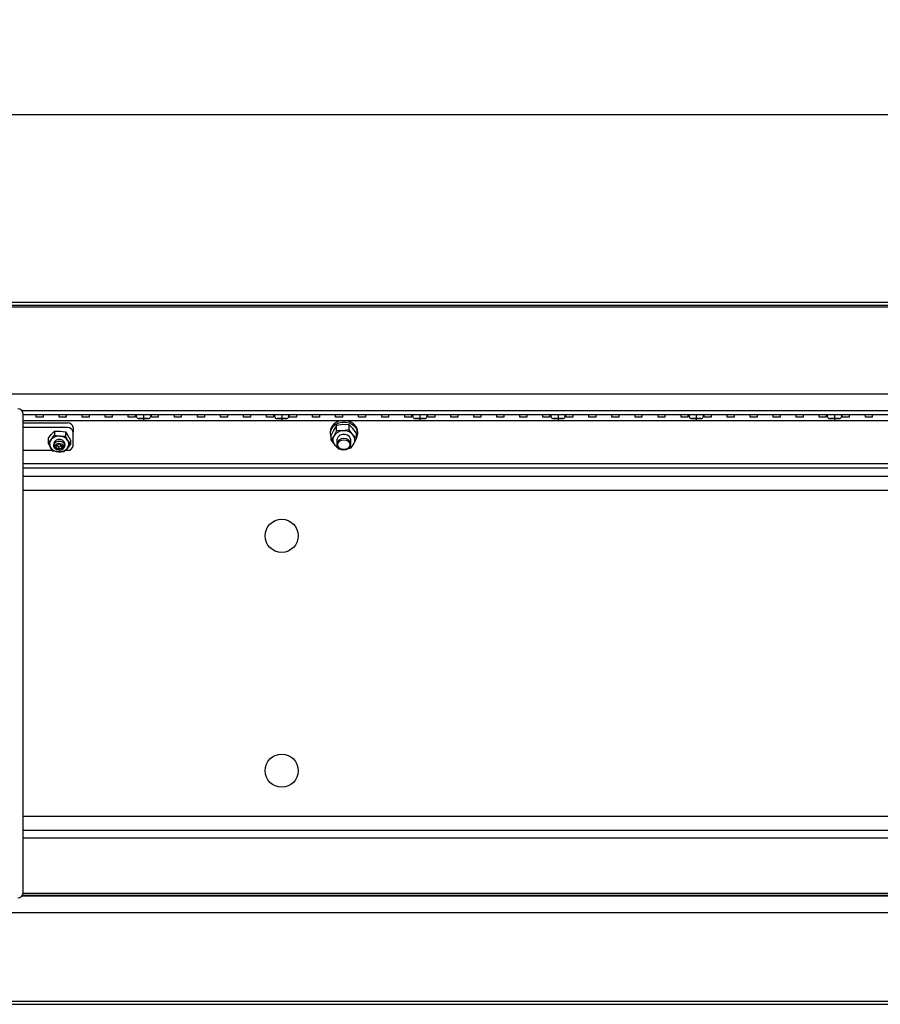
# Model space of a CAD drawing. Header units: millimetres. Extents: x 51 to 4151, y 47 to 2917.
# Tile 3 of 8: x 1605 to 1917, y 763 to 1119. Entities that reach past the tile are written whole.
import ezdxf

# ---------------------------------------------------------------- set-up
doc = ezdxf.new("R2010")
doc.units = ezdxf.units.MM
doc.header["$LTSCALE"] = 10
doc.linetypes.add('SLD-Solido', pattern=[0])
doc.layers.add('QUOTE', color=1, linetype='SLD-Solido')
doc.styles.add('SLDTEXTSTYLE0', font='GOTHIC.TTF', dxfattribs={"width": 0.913})
doc.dimstyles.new('SLDDIMSTYLE0', dxfattribs={"dimtxt": 26.458333, "dimasz": 20, "dimexe": 0, "dimexo": 0.0625, "dimgap": 6.614583, "dimtad": 1, "dimdec": 1, "dimrnd": 1e-09, "dimzin": 12, "dimdsep": 46, "dimtxsty": 'SLDTEXTSTYLE0', "dimsah": 1, "dimcen": 0.09, "dimadec": 0, "dimazin": 3, "dimtfac": 1, "dimtdec": 1, "dimtofl": 0, "dimtmove": 0, "dimatfit": 3, "dimfxl": 1, "dimfrac": 2, "dimtolj": 1, "dimtzin": 12, "dimarcsym": 0})

# ---------------------------------------------------------------- blocks, each defined once
blk = doc.blocks.new('_D_6')
at = {"layer": 'QUOTE', "transparency": 16777216}
for p, q in [((500.3, 963.05), (500.3, 1095.14)), ((2150.3, 963.05), (2150.3, 1095.14)), ((500.3, 1085.14), (2150.3, 1085.14))]:
    blk.add_line(p, q, dxfattribs=at)
for points in [[(500.3, 1085.14), (520.3, 1082.64), (520.3, 1087.64)], [(2150.3, 1085.14), (2130.3, 1087.64), (2130.3, 1082.64)]]:
    blk.add_solid(points, dxfattribs=at)
at = {"layer": 'QUOTE', "transparency": 16777216, "insert": (1377.97, 1118.93), "char_height": 26.458, "attachment_point": 1, "style": 'SLDTEXTSTYLE0'}
blk.add_mtext('1650', dxfattribs=at)

msp = doc.modelspace()

# ---------------------------------------------------------------- linework, layer by layer
for p, q in [((2105.64, 1017.09), (544.96, 1017.09)), ((2105.64, 1015.95), (544.96, 1015.95)), ((2105.64, 1015.37), (544.96, 1015.37)), ((2131.3, 983.86), (519.3, 983.86)), ((1606.19, 977.98), (2130.8, 977.98)), ((1606.8, 803.55), (1606.8, 976.55)), ((2130.8, 976.34), (1606.8, 976.34)), ((1650.3, 974.17), (1606.8, 974.17)), ((1606.8, 973.46), (1622.8, 973.46)), ((1611.48, 975.56), (1611.48, 976.34)), ((1613.98, 975.56), (1611.48, 975.56)), ((1613.98, 976.34), (1613.98, 975.56)), ((1619.81, 975.56), (1619.81, 976.34)), ((1622.31, 975.56), (1619.81, 975.56)), ((1622.31, 976.34), (1622.31, 975.56)), ((1628.14, 975.56), (1628.14, 976.34)), ((1630.64, 975.56), (1628.14, 975.56)), ((1630.64, 976.34), (1630.64, 975.56)), ((1636.47, 975.56), (1636.47, 976.34)), ((1638.97, 975.56), (1636.47, 975.56)), ((1638.97, 976.34), (1638.97, 975.56)), ((1644.8, 975.56), (1644.8, 976.34)), ((1647.3, 975.56), (1644.8, 975.56)), ((1647.3, 976.34), (1647.3, 975.56)), ((1647.8, 975.65), (1647.8, 976.14)), ((1648.6, 975.05), (1650.3, 975.05)), ((1650.3, 974.99), (1648.6, 974.99)), ((1650.3, 976.34), (1650.3, 975.05)), ((1650.3, 975.05), (1652, 975.05)), ((1650.3, 975.05), (1650.3, 974.99)), ((1650.3, 974.99), (1650.3, 974.17)), ((1652, 974.99), (1650.3, 974.99)), ((1700.3, 974.17), (1650.3, 974.17)), ((1652.8, 976.14), (1652.8, 975.65)), ((1653.15, 975.56), (1653.15, 976.34)), ((1655.65, 975.56), (1653.15, 975.56)), ((1655.65, 976.34), (1655.65, 975.56)), ((1661.48, 975.56), (1661.48, 976.34)), ((1663.98, 975.56), (1661.48, 975.56)), ((1663.98, 976.34), (1663.98, 975.56)), ((1669.81, 975.56), (1669.81, 976.34)), ((1672.31, 975.56), (1669.81, 975.56)), ((1672.31, 976.34), (1672.31, 975.56)), ((1678.14, 975.56), (1678.14, 976.34)), ((1680.64, 975.56), (1678.14, 975.56)), ((1680.64, 976.34), (1680.64, 975.56)), ((1686.47, 975.56), (1686.47, 976.34)), ((1688.97, 975.56), (1686.47, 975.56)), ((1688.97, 976.34), (1688.97, 975.56)), ((1694.8, 975.56), (1694.8, 976.34)), ((1697.3, 975.56), (1694.8, 975.56)), ((1697.3, 976.34), (1697.3, 975.56)), ((1697.8, 975.65), (1697.8, 976.14)), ((1698.6, 975.05), (1700.3, 975.05)), ((1700.3, 974.99), (1698.6, 974.99)), ((1700.3, 976.34), (1700.3, 975.05)), ((1700.3, 975.05), (1702, 975.05)), ((1700.3, 975.05), (1700.3, 974.99)), ((1700.3, 974.99), (1700.3, 974.17)), ((1702, 974.99), (1700.3, 974.99)), ((1750.3, 974.17), (1700.3, 974.17)), ((1702.8, 976.14), (1702.8, 975.65)), ((1703.15, 975.56), (1703.15, 976.34)), ((1705.65, 975.56), (1703.15, 975.56)), ((1705.65, 976.34), (1705.65, 975.56)), ((1711.48, 975.56), (1711.48, 976.34)), ((1713.98, 975.56), (1711.48, 975.56)), ((1713.98, 976.34), (1713.98, 975.56)), ((1719.81, 975.56), (1719.81, 976.34)), ((1722.31, 975.56), (1719.81, 975.56)), ((1722.31, 976.34), (1722.31, 975.56)), ((1728.14, 975.56), (1728.14, 976.34)), ((1730.64, 975.56), (1728.14, 975.56)), ((1730.64, 976.34), (1730.64, 975.56)), ((1736.47, 975.56), (1736.47, 976.34)), ((1738.97, 975.56), (1736.47, 975.56)), ((1738.97, 976.34), (1738.97, 975.56)), ((1744.8, 975.56), (1744.8, 976.34)), ((1747.3, 975.56), (1744.8, 975.56)), ((1747.3, 976.34), (1747.3, 975.56)), ((1747.8, 975.65), (1747.8, 976.14)), ((1748.6, 975.05), (1750.3, 975.05)), ((1750.3, 974.99), (1748.6, 974.99)), ((1750.3, 976.34), (1750.3, 975.05)), ((1750.3, 974.99), (1750.3, 975.05)), ((1750.3, 975.05), (1752, 975.05)), ((1750.3, 974.99), (1750.3, 974.17)), ((1752, 974.99), (1750.3, 974.99)), ((1800.3, 974.17), (1750.3, 974.17)), ((1752.8, 976.14), (1752.8, 975.65)), ((1753.15, 975.56), (1753.15, 976.34)), ((1755.65, 975.56), (1753.15, 975.56)), ((1755.65, 976.34), (1755.65, 975.56)), ((1761.48, 975.56), (1761.48, 976.34)), ((1763.98, 975.56), (1761.48, 975.56)), ((1763.98, 976.34), (1763.98, 975.56)), ((1769.81, 975.56), (1769.81, 976.34)), ((1772.31, 975.56), (1769.81, 975.56)), ((1772.31, 976.34), (1772.31, 975.56)), ((1778.14, 975.56), (1778.14, 976.34)), ((1780.64, 975.56), (1778.14, 975.56)), ((1780.64, 976.34), (1780.64, 975.56)), ((1786.47, 975.56), (1786.47, 976.34)), ((1788.97, 975.56), (1786.47, 975.56)), ((1788.97, 976.34), (1788.97, 975.56)), ((1794.8, 975.56), (1794.8, 976.34)), ((1797.3, 975.56), (1794.8, 975.56)), ((1797.3, 976.34), (1797.3, 975.56)), ((1797.8, 975.65), (1797.8, 976.14)), ((1798.6, 975.05), (1800.3, 975.05)), ((1800.3, 974.99), (1798.6, 974.99)), ((1800.3, 976.34), (1800.3, 975.05)), ((1800.3, 974.99), (1800.3, 975.05)), ((1800.3, 975.05), (1802, 975.05)), ((1800.3, 974.99), (1800.3, 974.17)), ((1802, 974.99), (1800.3, 974.99)), ((1850.3, 974.17), (1800.3, 974.17)), ((1802.8, 976.14), (1802.8, 975.65)), ((1803.15, 975.56), (1803.15, 976.34)), ((1805.65, 975.56), (1803.15, 975.56)), ((1805.65, 976.34), (1805.65, 975.56)), ((1811.48, 975.56), (1811.48, 976.34)), ((1813.98, 975.56), (1811.48, 975.56)), ((1813.98, 976.34), (1813.98, 975.56)), ((1819.81, 975.56), (1819.81, 976.34)), ((1822.31, 975.56), (1819.81, 975.56)), ((1822.31, 976.34), (1822.31, 975.56)), ((1828.14, 975.56), (1828.14, 976.34)), ((1830.64, 975.56), (1828.14, 975.56)), ((1830.64, 976.34), (1830.64, 975.56)), ((1836.47, 975.56), (1836.47, 976.34)), ((1838.97, 975.56), (1836.47, 975.56)), ((1838.97, 976.34), (1838.97, 975.56)), ((1844.8, 975.56), (1844.8, 976.34)), ((1847.3, 975.56), (1844.8, 975.56)), ((1847.3, 976.34), (1847.3, 975.56)), ((1847.8, 975.65), (1847.8, 976.14)), ((1848.6, 975.05), (1850.3, 975.05)), ((1850.3, 974.99), (1848.6, 974.99)), ((1850.3, 976.34), (1850.3, 975.05)), ((1850.3, 975.05), (1852, 975.05)), ((1850.3, 975.05), (1850.3, 974.99)), ((1850.3, 974.99), (1850.3, 974.17)), ((1852, 974.99), (1850.3, 974.99)), ((1900.3, 974.17), (1850.3, 974.17)), ((1852.8, 976.14), (1852.8, 975.65)), ((1853.15, 975.56), (1853.15, 976.34)), ((1855.65, 975.56), (1853.15, 975.56)), ((1855.65, 976.34), (1855.65, 975.56)), ((1861.48, 975.56), (1861.48, 976.34)), ((1863.98, 975.56), (1861.48, 975.56)), ((1863.98, 976.34), (1863.98, 975.56)), ((1869.81, 975.56), (1869.81, 976.34)), ((1872.31, 975.56), (1869.81, 975.56)), ((1872.31, 976.34), (1872.31, 975.56)), ((1878.14, 975.56), (1878.14, 976.34)), ((1880.64, 975.56), (1878.14, 975.56)), ((1880.64, 976.34), (1880.64, 975.56)), ((1886.47, 975.56), (1886.47, 976.34)), ((1888.97, 975.56), (1886.47, 975.56)), ((1888.97, 976.34), (1888.97, 975.56)), ((1894.8, 975.56), (1894.8, 976.34)), ((1897.3, 975.56), (1894.8, 975.56)), ((1897.3, 976.34), (1897.3, 975.56)), ((1897.8, 975.65), (1897.8, 976.14)), ((1898.6, 975.05), (1900.3, 975.05)), ((1900.3, 974.99), (1898.6, 974.99)), ((1900.3, 976.34), (1900.3, 975.05)), ((1900.3, 975.05), (1902, 975.05)), ((1900.3, 975.05), (1900.3, 974.99)), ((1900.3, 974.99), (1900.3, 974.17)), ((1902, 974.99), (1900.3, 974.99)), ((1950.3, 974.17), (1900.3, 974.17)), ((1902.8, 976.14), (1902.8, 975.65)), ((1903.15, 975.56), (1903.15, 976.34)), ((1905.65, 975.56), (1903.15, 975.56)), ((1905.65, 976.34), (1905.65, 975.56)), ((1911.48, 975.56), (1911.48, 976.34)), ((1913.98, 975.56), (1911.48, 975.56)), ((1913.98, 976.34), (1913.98, 975.56)), ((1622.8, 971.74), (1606.8, 971.74)), ((1616.93, 969.29), (1618.09, 970.46)), ((1618.09, 970.46), (1620.1, 970.5)), ((1618.09, 970.46), (1618.09, 968.99)), ((1620.1, 970.5), (1622.12, 970.17)), ((1622.12, 970.17), (1622.12, 968.7)), ((1622.12, 970.17), (1622.97, 968.85)), ((1624.8, 971.82), (1624.8, 970.1)), ((1624.8, 965.18), (1624.8, 970.1)), ((1717.8, 970.16), (1717.8, 969.58)), ((1719.17, 970.97), (1718.2, 969.05)), ((1720.15, 972.48), (1719.17, 970.97)), ((1720.15, 970.59), (1719.17, 968.67)), ((1722.45, 972.85), (1720.15, 972.48)), ((1720.15, 970.59), (1720.15, 972.48)), ((1722.45, 970.55), (1720.15, 970.59)), ((1724.75, 972.81), (1722.45, 972.85)), ((1724.75, 970.92), (1722.45, 970.55)), ((1724.75, 970.92), (1724.75, 972.81)), ((1726.07, 971.46), (1724.75, 972.81)), ((1726.07, 969.17), (1724.75, 970.92)), ((1727.4, 969.71), (1726.07, 971.46)), ((1727.4, 967.82), (1727.4, 969.71)), ((1727.8, 969.58), (1727.8, 970.16)), ((1615.77, 967.75), (1616.93, 969.29)), ((1615.77, 967.75), (1615.77, 966.27)), ((1615.77, 966.27), (1616.93, 967.45)), ((1616.63, 964.59), (1615.77, 966.27)), ((1616.93, 967.45), (1618.09, 968.99)), ((1618.09, 968.99), (1620.1, 968.66)), ((1620.1, 968.66), (1622.12, 968.7)), ((1622.12, 968.7), (1622.97, 967.02)), ((1622.97, 968.85), (1623.82, 967.17)), ((1622.97, 967.02), (1623.82, 965.7)), ((1623.82, 967.17), (1623.82, 965.7)), ((1718.2, 967.16), (1718.2, 969.05)), ((1719.17, 968.67), (1718.2, 967.16)), ((1718.2, 967.16), (1719.52, 965.41)), ((1720.3, 967.29), (1720.3, 965.74)), ((1725.3, 965.74), (1725.3, 967.29)), ((1725.45, 964.39), (1726.42, 965.9)), ((1727.4, 967.82), (1726.07, 969.17)), ((1726.42, 965.9), (1727.4, 967.82)), ((1606.8, 963.55), (1617.3, 963.55)), ((1617.48, 963.27), (1616.63, 964.59)), ((1619.49, 962.95), (1617.48, 963.27)), ((1617.8, 965.81), (1617.8, 965.22)), ((1618.67, 963.87), (1618.91, 963.73)), ((1618.75, 964.39), (1618.85, 965.33)), ((1619.7, 963.85), (1618.75, 964.39)), ((1618.85, 965.33), (1619.9, 965.73)), ((1621.51, 962.98), (1619.49, 962.95)), ((1619.7, 963.85), (1619.7, 964.71)), ((1620.74, 964.25), (1619.7, 963.85)), ((1619.9, 965.73), (1620.84, 965.19)), ((1620.69, 963.73), (1620.93, 963.87)), ((1620.76, 965.24), (1620.74, 965.11)), ((1620.84, 965.19), (1620.74, 964.25)), ((1620.74, 964.25), (1620.74, 965.11)), ((1622.66, 964.16), (1621.51, 962.98)), ((1621.8, 965.22), (1621.8, 965.81)), ((1622.06, 963.55), (1622.8, 963.55)), ((1623.82, 965.7), (1622.66, 964.16)), ((1719.52, 965.41), (1720.85, 964.06)), ((1720.85, 964.06), (1721.46, 964.05)), ((1724.41, 964.23), (1725.45, 964.39)), ((1606.8, 958.73), (2130.8, 958.73)), ((2130.8, 957.09), (1606.8, 957.09)), ((2133.3, 954.05), (1606.8, 954.05)), ((1606.8, 949.05), (2145.3, 949.05)), ((1606.8, 831.05), (2145.3, 831.05)), ((1606.8, 826.05), (2133.3, 826.05)), ((2132.8, 823.08), (1606.8, 823.08)), ((2130.8, 802.11), (1606.19, 802.11)), ((1606.52, 802.52), (2132.8, 802.52)), ((2132.8, 803.1), (1606.75, 803.1)), ((519.3, 796.23), (2131.3, 796.23)), ((544.96, 764.14), (2105.64, 764.14)), ((544.96, 763), (2105.64, 763))]:
    msp.add_line(p, q)
at = {"flags": 128}
for points in [[(1647.8, 976.14), (1647.81, 976.26), (1647.84, 976.34)], [(1652.76, 976.34), (1652.78, 976.26), (1652.8, 976.14)], [(1697.8, 976.14), (1697.81, 976.26), (1697.84, 976.34)], [(1702.76, 976.34), (1702.78, 976.26), (1702.8, 976.14)], [(1726.89, 971.93), (1725.97, 972.75), (1724.81, 973.33), (1723.5, 973.64), (1722.14, 973.64), (1720.82, 973.35), (1719.66, 972.77), (1718.72, 971.96), (1718.09, 970.97), (1717.81, 969.88), (1717.9, 968.77), (1718.2, 967.98)], [(1747.8, 976.14), (1747.81, 976.26), (1747.84, 976.34)], [(1752.76, 976.34), (1752.78, 976.26), (1752.8, 976.14)], [(1797.8, 976.14), (1797.81, 976.26), (1797.84, 976.34)], [(1802.76, 976.34), (1802.78, 976.26), (1802.8, 976.14)], [(1847.8, 976.14), (1847.81, 976.26), (1847.84, 976.34)], [(1852.76, 976.34), (1852.78, 976.26), (1852.8, 976.14)], [(1897.8, 976.14), (1897.81, 976.26), (1897.84, 976.34)], [(1902.76, 976.34), (1902.78, 976.26), (1902.8, 976.14)], [(1621.44, 964.87), (1621.75, 965.45), (1621.77, 966.09), (1621.48, 966.69), (1620.94, 967.15), (1620.23, 967.4), (1619.45, 967.42), (1618.72, 967.19), (1618.16, 966.75), (1617.85, 966.16), (1617.83, 965.52), (1618.11, 964.93), (1618.65, 964.46), (1619.36, 964.21), (1620.14, 964.19), (1620.87, 964.42), (1621.44, 964.87)], [(1618.65, 963.87), (1618.11, 964.34), (1617.83, 964.93), (1617.85, 965.57), (1618.16, 966.16), (1618.72, 966.6), (1619.45, 966.83), (1620.23, 966.82), (1620.94, 966.56), (1621.48, 966.1), (1621.77, 965.5), (1621.75, 964.86), (1621.44, 964.28), (1620.93, 963.87)], [(1618.51, 965.53), (1618.95, 965.88), (1619.52, 966.06), (1620.14, 966.05), (1620.7, 965.84), (1621.12, 965.48), (1621.34, 965.01), (1621.33, 964.51), (1621.08, 964.05), (1620.64, 963.7), (1620.07, 963.52), (1619.46, 963.53), (1618.9, 963.74), (1618.47, 964.1), (1618.25, 964.57), (1618.26, 965.07), (1618.51, 965.53)], [(1724.85, 968.46), (1724.14, 969.02), (1723.23, 969.31), (1722.26, 969.29), (1721.36, 968.97), (1720.69, 968.39), (1720.34, 967.64), (1720.3, 967.28)], [(1725.3, 965.74), (1725.11, 966.52), (1724.57, 967.19), (1723.75, 967.63), (1722.8, 967.79), (1721.84, 967.63), (1721.03, 967.19), (1720.49, 966.52), (1720.3, 965.74), (1720.49, 964.96), (1721.03, 964.29), (1721.84, 963.85), (1722.8, 963.69), (1723.75, 963.85), (1724.57, 964.29), (1725.11, 964.96), (1725.3, 965.74)], [(1720.6, 965.57), (1720.77, 966.26), (1721.24, 966.84), (1721.96, 967.23), (1722.8, 967.37), (1723.64, 967.23), (1724.35, 966.84), (1724.83, 966.26), (1725, 965.57), (1724.83, 964.88), (1724.35, 964.29), (1723.64, 963.9), (1722.8, 963.77), (1721.96, 963.9), (1721.24, 964.29), (1720.77, 964.88), (1720.6, 965.57)], [(1725.3, 967.28), (1725.24, 967.73), (1724.85, 968.46)]]:
    msp.add_lwpolyline(points, dxfattribs=at)
for centre in [(1700.3, 932.55), (1700.3, 847.55)]:
    msp.add_circle(centre, 6)
for centre, radius, start, end in [((1604.8, 976.55), 2, 0, 90), ((1622.96, 971.62), 1.85, 6.2435, 95.1111), ((1648.53, 975.78), 0.739, 186.2435, 275.1111), ((1648.53, 975.73), 0.739, 186.2435, 275.1111), ((1652.06, 975.78), 0.739, 264.8889, 353.7565), ((1652.06, 975.73), 0.739, 264.8889, 353.7565), ((1698.53, 975.78), 0.739, 186.2435, 275.1111), ((1698.53, 975.73), 0.739, 186.2435, 275.1111), ((1702.06, 975.78), 0.739, 264.8889, 353.7565), ((1702.06, 975.73), 0.739, 264.8889, 353.7565), ((1722.15, 969.82), 4.37, 94.6031, 175.5292), ((1723.03, 969.02), 5.21, 42.013, 81.5244), ((1748.53, 975.78), 0.739, 186.2435, 275.1111), ((1748.53, 975.73), 0.739, 186.2435, 275.1111), ((1752.06, 975.78), 0.739, 264.8889, 353.7565), ((1752.06, 975.73), 0.739, 264.8889, 353.7565), ((1798.53, 975.78), 0.739, 186.2435, 275.1111), ((1798.53, 975.73), 0.739, 186.2435, 275.1111), ((1802.06, 975.78), 0.739, 264.8889, 353.7565), ((1802.06, 975.73), 0.739, 264.8889, 353.7565), ((1848.53, 975.78), 0.739, 186.2435, 275.1111), ((1848.53, 975.73), 0.739, 186.2435, 275.1111), ((1852.06, 975.78), 0.739, 264.8889, 353.7565), ((1852.06, 975.73), 0.739, 264.8889, 353.7565), ((1898.53, 975.78), 0.739, 186.2435, 275.1111), ((1898.53, 975.73), 0.739, 186.2435, 275.1111), ((1902.06, 975.78), 0.739, 264.8889, 353.7565), ((1902.06, 975.73), 0.739, 264.8889, 353.7565), ((1622.96, 969.9), 1.85, 6.2435, 95.1111), ((1722.6, 966.5), 4.06, 92.0898, 147.5853), ((1722.86, 966.2), 4.37, 42.7444, 95.4442), ((1724.23, 970.13), 3.57, 0.4233, 41.681), ((1724.3, 969.59), 3.49, 332.5226, 42.0544), ((1618.75, 965.81), 2.45, 137.977, 209.8304), ((1619.74, 964.85), 3.83, 84.5558, 137.2556), ((1619.97, 965.11), 3.55, 32.4147, 87.9102), ((1620.85, 965.8), 2.45, 317.977, 29.8304), ((1721.6, 967.28), 2.8, 150.1696, 222.023), ((1723.29, 967.77), 3.65, 292.6239, 329.2162), ((1724, 967.3), 2.8, 330.1696, 42.023), ((1619.62, 966.5), 3.55, 212.4147, 267.9102), ((1619.86, 966.76), 3.83, 264.5558, 317.2556), ((1622.96, 965.38), 1.85, 264.8889, 353.7565), ((1722.44, 967.96), 3.87, 221.1876, 246.7186), ((1604.8, 803.55), 2, 270, 0)]:
    msp.add_arc(centre, radius, start, end)
for points, knots in [([(1619.7, 964.71), (1619.54, 964.83), (1619.25, 965.04), (1618.97, 965.16), (1618.84, 965.21)], [0, 0, 0, 0, 0.550994, 1, 1, 1, 1]), ([(1620.74, 965.11), (1620.56, 965.06), (1620.21, 964.98), (1619.86, 964.79), (1619.7, 964.71)], [0, 0, 0, 0, 0.534747, 1, 1, 1, 1])]:
    msp.add_open_spline(points, degree=3, knots=knots)

# ---------------------------------------------------------------- dimensions: what is measured, and where the dimension line sits
at = {"layer": 'QUOTE'}
dim = msp.add_linear_dim(base=(2150.3, 1085.14), p1=(500.3, 953.05), p2=(2150.3, 953.05), dimstyle='SLDDIMSTYLE0', dxfattribs=at)
dim.commit()
dim.dimension.update_dxf_attribs({"geometry": '_D_6', "text_midpoint": (1417.06, 1085.14), "dimtype": 160})

doc.saveas('drawing.dxf')
